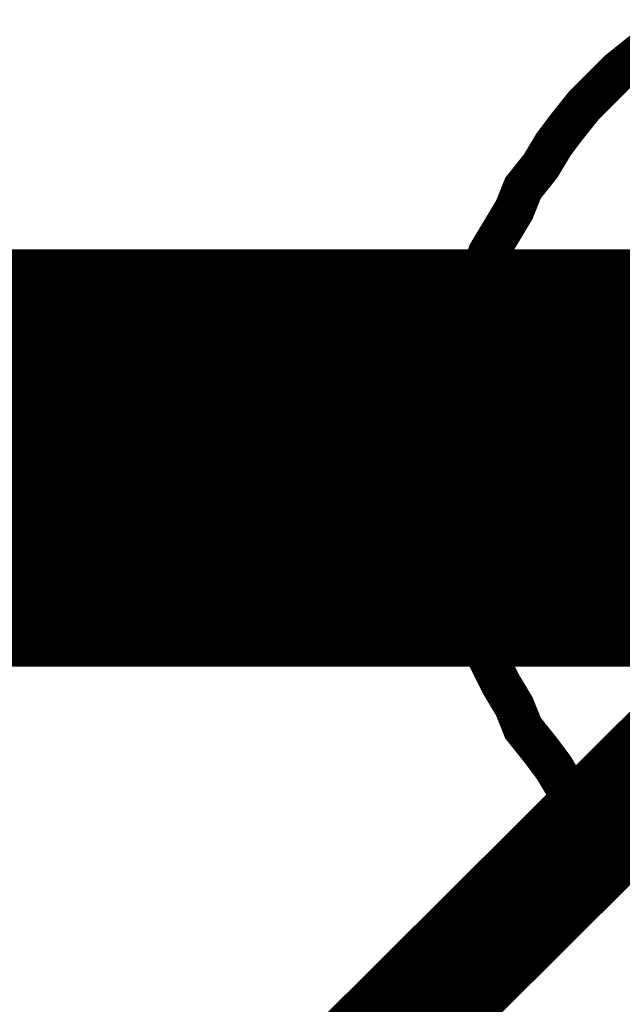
# Model space of a CAD drawing. Extents: x 0 to 22, y 0 to 17.
# Tile 28 of 62: x 10.6092 to 10.6669, y 11.7473 to 11.8417. Entities that reach past the tile are written whole.
import ezdxf

# ---------------------------------------------------------------- set-up
doc = ezdxf.new("R2010")
doc.units = 0
doc.layers.add('SHEET', color=255, linetype='CONTINUOUS')

msp = doc.modelspace()

# ---------------------------------------------------------------- linework, layer by layer
at = {"layer": 'SHEET'}
for points, const_width in [([(10.650277, 11.799666), (10.650277, 11.80217), (10.650694, 11.804674), (10.650694, 11.807179), (10.651112, 11.809683), (10.651946, 11.812187), (10.652364, 11.814691), (10.653198, 11.816778), (10.654033, 11.819282), (10.655285, 11.821369), (10.656537, 11.823456), (10.657372, 11.825543), (10.659041, 11.827629), (10.660293, 11.829716), (10.661545, 11.831386), (10.663214, 11.833472), (10.664884, 11.835142), (10.666553, 11.836811), (10.66864, 11.838481), (10.670309, 11.839733)], 0.0039), ([(10.650277, 11.799666), (10.650277, 11.80217), (10.650694, 11.804674), (10.650694, 11.807179), (10.651112, 11.809683), (10.651946, 11.812187), (10.652364, 11.814691), (10.653198, 11.816778), (10.654033, 11.819282), (10.655285, 11.821369), (10.656537, 11.823456), (10.657372, 11.825543), (10.659041, 11.827629), (10.660293, 11.829716), (10.661545, 11.831386), (10.663214, 11.833472), (10.664884, 11.835142), (10.666553, 11.836811), (10.66864, 11.838481), (10.670309, 11.839733)], 0.0039), ([(10.650277, 11.799666), (10.650277, 11.80217), (10.650694, 11.804674), (10.650694, 11.807179), (10.651112, 11.809683), (10.651946, 11.812187), (10.652364, 11.814691), (10.653198, 11.816778), (10.654033, 11.819282), (10.655285, 11.821369), (10.656537, 11.823456), (10.657372, 11.825543), (10.659041, 11.827629), (10.660293, 11.829716), (10.661545, 11.831386), (10.663214, 11.833472), (10.664884, 11.835142), (10.666553, 11.836811), (10.66864, 11.838481), (10.670309, 11.839733)], 0.0039), ([(10.650277, 11.799666), (10.650277, 11.80217), (10.650694, 11.804674), (10.650694, 11.807179), (10.651112, 11.809683), (10.651946, 11.812187), (10.652364, 11.814691), (10.653198, 11.816778), (10.654033, 11.819282), (10.655285, 11.821369), (10.656537, 11.823456), (10.657372, 11.825543), (10.659041, 11.827629), (10.660293, 11.829716), (10.661545, 11.831386), (10.663214, 11.833472), (10.664884, 11.835142), (10.666553, 11.836811), (10.66864, 11.838481), (10.670309, 11.839733)], 0.0039), ([(10.650277, 11.799666), (10.650277, 11.80217), (10.650694, 11.804674), (10.650694, 11.807179), (10.651112, 11.809683), (10.651946, 11.812187), (10.652364, 11.814691), (10.653198, 11.816778), (10.654033, 11.819282), (10.655285, 11.821369), (10.656537, 11.823456), (10.657372, 11.825543), (10.659041, 11.827629), (10.660293, 11.829716), (10.661545, 11.831386), (10.663214, 11.833472), (10.664884, 11.835142), (10.666553, 11.836811), (10.66864, 11.838481), (10.670309, 11.839733)], 0.0039), ([(10.650277, 11.799666), (10.650277, 11.80217), (10.650694, 11.804674), (10.650694, 11.807179), (10.651112, 11.809683), (10.651946, 11.812187), (10.652364, 11.814691), (10.653198, 11.816778), (10.654033, 11.819282), (10.655285, 11.821369), (10.656537, 11.823456), (10.657372, 11.825543), (10.659041, 11.827629), (10.660293, 11.829716), (10.661545, 11.831386), (10.663214, 11.833472), (10.664884, 11.835142), (10.666553, 11.836811), (10.66864, 11.838481), (10.670309, 11.839733)], 0.0039), ([(10.650277, 11.799666), (10.650277, 11.80217), (10.650694, 11.804674), (10.650694, 11.807179), (10.651112, 11.809683), (10.651946, 11.812187), (10.652364, 11.814691), (10.653198, 11.816778), (10.654033, 11.819282), (10.655285, 11.821369), (10.656537, 11.823456), (10.657372, 11.825543), (10.659041, 11.827629), (10.660293, 11.829716), (10.661545, 11.831386), (10.663214, 11.833472), (10.664884, 11.835142), (10.666553, 11.836811), (10.66864, 11.838481), (10.670309, 11.839733)], 0.0039), ([(10.650277, 11.799666), (10.650277, 11.80217), (10.650694, 11.804674), (10.650694, 11.807179), (10.651112, 11.809683), (10.651946, 11.812187), (10.652364, 11.814691), (10.653198, 11.816778), (10.654033, 11.819282), (10.655285, 11.821369), (10.656537, 11.823456), (10.657372, 11.825543), (10.659041, 11.827629), (10.660293, 11.829716), (10.661545, 11.831386), (10.663214, 11.833472), (10.664884, 11.835142), (10.666553, 11.836811), (10.66864, 11.838481), (10.670309, 11.839733)], 0.0039), ([(10.650277, 11.799666), (10.650277, 11.80217), (10.650694, 11.804674), (10.650694, 11.807179), (10.651112, 11.809683), (10.651946, 11.812187), (10.652364, 11.814691), (10.653198, 11.816778), (10.654033, 11.819282), (10.655285, 11.821369), (10.656537, 11.823456), (10.657372, 11.825543), (10.659041, 11.827629), (10.660293, 11.829716), (10.661545, 11.831386), (10.663214, 11.833472), (10.664884, 11.835142), (10.666553, 11.836811), (10.66864, 11.838481), (10.670309, 11.839733)], 0.0039), ([(10.650277, 11.799666), (10.650277, 11.80217), (10.650694, 11.804674), (10.650694, 11.807179), (10.651112, 11.809683), (10.651946, 11.812187), (10.652364, 11.814691), (10.653198, 11.816778), (10.654033, 11.819282), (10.655285, 11.821369), (10.656537, 11.823456), (10.657372, 11.825543), (10.659041, 11.827629), (10.660293, 11.829716), (10.661545, 11.831386), (10.663214, 11.833472), (10.664884, 11.835142), (10.666553, 11.836811), (10.66864, 11.838481), (10.670309, 11.839733)], 0.0039), ([(7.600425, 11.799666), (8.50019, 11.799666), (9.400372, 11.799666), (10.300137, 11.799666), (10.700357, 11.799666)], 0.04), ([(10.600197, 11.699917), (10.700357, 11.799666)], 0.0118), ([(10.670309, 11.760017), (10.66864, 11.761269), (10.666553, 11.762938), (10.664884, 11.764608), (10.663214, 11.766277), (10.661545, 11.767947), (10.660293, 11.770033), (10.659041, 11.771703), (10.657372, 11.77379), (10.656537, 11.775876), (10.655285, 11.777963), (10.654033, 11.780467), (10.653198, 11.782554), (10.652364, 11.785058), (10.651946, 11.787145), (10.651112, 11.789649), (10.650694, 11.792154), (10.650694, 11.794658), (10.650277, 11.797162), (10.650277, 11.799666)], 0.0039), ([(10.650277, 11.799666), (10.650277, 11.799666)], 0.0039), ([(10.670309, 11.760017), (10.66864, 11.761269), (10.666553, 11.762938), (10.664884, 11.764608), (10.663214, 11.766277), (10.661545, 11.767947), (10.660293, 11.770033), (10.659041, 11.771703), (10.657372, 11.77379), (10.656537, 11.775876), (10.655285, 11.777963), (10.654033, 11.780467), (10.653198, 11.782554), (10.652364, 11.785058), (10.651946, 11.787145), (10.651112, 11.789649), (10.650694, 11.792154), (10.650694, 11.794658), (10.650277, 11.797162), (10.650277, 11.799666)], 0.0039), ([(10.650277, 11.799666), (10.650277, 11.799666)], 0.0039), ([(10.670309, 11.760017), (10.66864, 11.761269), (10.666553, 11.762938), (10.664884, 11.764608), (10.663214, 11.766277), (10.661545, 11.767947), (10.660293, 11.770033), (10.659041, 11.771703), (10.657372, 11.77379), (10.656537, 11.775876), (10.655285, 11.777963), (10.654033, 11.780467), (10.653198, 11.782554), (10.652364, 11.785058), (10.651946, 11.787145), (10.651112, 11.789649), (10.650694, 11.792154), (10.650694, 11.794658), (10.650277, 11.797162), (10.650277, 11.799666)], 0.0039), ([(10.650277, 11.799666), (10.650277, 11.799666)], 0.0039), ([(10.670309, 11.760017), (10.66864, 11.761269), (10.666553, 11.762938), (10.664884, 11.764608), (10.663214, 11.766277), (10.661545, 11.767947), (10.660293, 11.770033), (10.659041, 11.771703), (10.657372, 11.77379), (10.656537, 11.775876), (10.655285, 11.777963), (10.654033, 11.780467), (10.653198, 11.782554), (10.652364, 11.785058), (10.651946, 11.787145), (10.651112, 11.789649), (10.650694, 11.792154), (10.650694, 11.794658), (10.650277, 11.797162), (10.650277, 11.799666)], 0.0039), ([(10.650277, 11.799666), (10.650277, 11.799666)], 0.0039), ([(10.670309, 11.760017), (10.66864, 11.761269), (10.666553, 11.762938), (10.664884, 11.764608), (10.663214, 11.766277), (10.661545, 11.767947), (10.660293, 11.770033), (10.659041, 11.771703), (10.657372, 11.77379), (10.656537, 11.775876), (10.655285, 11.777963), (10.654033, 11.780467), (10.653198, 11.782554), (10.652364, 11.785058), (10.651946, 11.787145), (10.651112, 11.789649), (10.650694, 11.792154), (10.650694, 11.794658), (10.650277, 11.797162), (10.650277, 11.799666)], 0.0039), ([(10.650277, 11.799666), (10.650277, 11.799666)], 0.0039), ([(10.670309, 11.760017), (10.66864, 11.761269), (10.666553, 11.762938), (10.664884, 11.764608), (10.663214, 11.766277), (10.661545, 11.767947), (10.660293, 11.770033), (10.659041, 11.771703), (10.657372, 11.77379), (10.656537, 11.775876), (10.655285, 11.777963), (10.654033, 11.780467), (10.653198, 11.782554), (10.652364, 11.785058), (10.651946, 11.787145), (10.651112, 11.789649), (10.650694, 11.792154), (10.650694, 11.794658), (10.650277, 11.797162), (10.650277, 11.799666)], 0.0039), ([(10.650277, 11.799666), (10.650277, 11.799666)], 0.0039), ([(10.670309, 11.760017), (10.66864, 11.761269), (10.666553, 11.762938), (10.664884, 11.764608), (10.663214, 11.766277), (10.661545, 11.767947), (10.660293, 11.770033), (10.659041, 11.771703), (10.657372, 11.77379), (10.656537, 11.775876), (10.655285, 11.777963), (10.654033, 11.780467), (10.653198, 11.782554), (10.652364, 11.785058), (10.651946, 11.787145), (10.651112, 11.789649), (10.650694, 11.792154), (10.650694, 11.794658), (10.650277, 11.797162), (10.650277, 11.799666)], 0.0039), ([(10.650277, 11.799666), (10.650277, 11.799666)], 0.0039), ([(10.670309, 11.760017), (10.66864, 11.761269), (10.666553, 11.762938), (10.664884, 11.764608), (10.663214, 11.766277), (10.661545, 11.767947), (10.660293, 11.770033), (10.659041, 11.771703), (10.657372, 11.77379), (10.656537, 11.775876), (10.655285, 11.777963), (10.654033, 11.780467), (10.653198, 11.782554), (10.652364, 11.785058), (10.651946, 11.787145), (10.651112, 11.789649), (10.650694, 11.792154), (10.650694, 11.794658), (10.650277, 11.797162), (10.650277, 11.799666)], 0.0039), ([(10.650277, 11.799666), (10.650277, 11.799666)], 0.0039), ([(10.670309, 11.760017), (10.66864, 11.761269), (10.666553, 11.762938), (10.664884, 11.764608), (10.663214, 11.766277), (10.661545, 11.767947), (10.660293, 11.770033), (10.659041, 11.771703), (10.657372, 11.77379), (10.656537, 11.775876), (10.655285, 11.777963), (10.654033, 11.780467), (10.653198, 11.782554), (10.652364, 11.785058), (10.651946, 11.787145), (10.651112, 11.789649), (10.650694, 11.792154), (10.650694, 11.794658), (10.650277, 11.797162), (10.650277, 11.799666)], 0.0039), ([(10.650277, 11.799666), (10.650277, 11.799666)], 0.0039), ([(10.670309, 11.760017), (10.66864, 11.761269), (10.666553, 11.762938), (10.664884, 11.764608), (10.663214, 11.766277), (10.661545, 11.767947), (10.660293, 11.770033), (10.659041, 11.771703), (10.657372, 11.77379), (10.656537, 11.775876), (10.655285, 11.777963), (10.654033, 11.780467), (10.653198, 11.782554), (10.652364, 11.785058), (10.651946, 11.787145), (10.651112, 11.789649), (10.650694, 11.792154), (10.650694, 11.794658), (10.650277, 11.797162), (10.650277, 11.799666)], 0.0039), ([(10.650277, 11.799666), (10.650277, 11.799666)], 0.0039)]:
    msp.add_lwpolyline(points, dxfattribs=dict(at, const_width=const_width))

doc.saveas('drawing.dxf')
